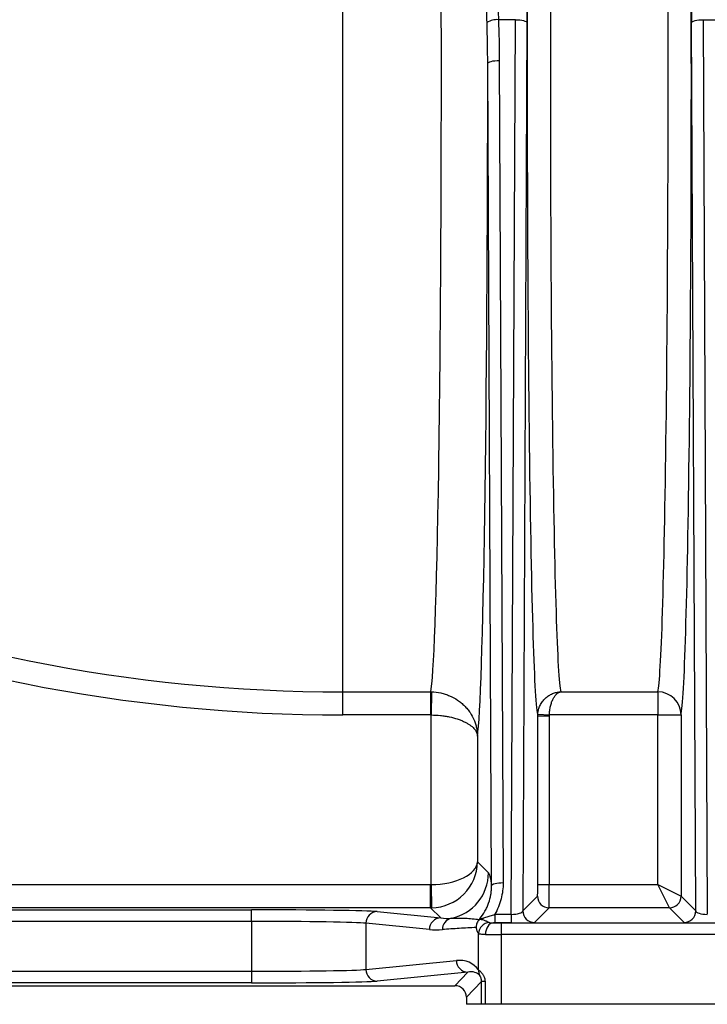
# Model space of a CAD drawing. Header units: millimetres. Extents: x 604 to 3406, y 253 to 3684.
# Tile 2 of 17: x 1245 to 1541, y 253 to 677. Entities that reach past the tile are written whole.
import ezdxf

# ---------------------------------------------------------------- set-up
doc = ezdxf.new("R2010")
doc.units = ezdxf.units.MM

msp = doc.modelspace()

# ---------------------------------------------------------------- linework, layer by layer
at = {"color": 1, "linetype": 'Continuous', "lineweight": 25}
msp.add_line((1384.17, 387.52), (1384.17, 750.38), dxfattribs=at)
at = {"color": 7, "linetype": 'Continuous', "lineweight": 25}
for p, q in [((1458.68, 677.46), (1451.36, 677.46)), ((1456.88, 291.56), (1458.68, 677.46)), ((1463.68, 676.17), (1461.89, 293.03)), ((1536.44, 293.03), (1534.65, 676.17)), ((1539.65, 677.46), (1546.68, 677.46)), ((1539.65, 677.46), (1541.46, 291.56)), ((1448.39, 303.94), (1446.73, 658.58)), ((1451.73, 659.88), (1453.39, 305.24)), ((1384.17, 387.52), (1422.13, 387.52)), ((1384.17, 377.54), (1384.17, 387.52)), ((1422.13, 377.54), (1422.13, 387.52)), ((1422.45, 387.51), (1422.29, 377.54)), ((1478.22, 387.52), (1520.11, 387.52)), ((1520.11, 387.52), (1520.11, 377.54)), ((1422.13, 377.54), (1384.17, 377.54)), ((1422.29, 304.36), (1422.29, 377.54)), ((1468.31, 304.36), (1468.31, 377.21)), ((1468.31, 377.21), (1473.31, 377.21)), ((1468.33, 377.87), (1473.32, 377.54)), ((1473.31, 377.21), (1473.31, 304.36)), ((1520.11, 377.54), (1473.32, 377.54)), ((1520.11, 377.54), (1530.11, 377.54)), ((1520.11, 304.36), (1520.11, 377.54)), ((1530.11, 377.54), (1530.11, 299.36)), ((1442.28, 368.43), (1442.28, 314.19)), ((1442.28, 314.19), (1447.04, 309.44)), ((866.45, 304.36), (1422.12, 304.36)), ((1422.12, 294.36), (1422.12, 304.36)), ((1422.29, 304.36), (1422.46, 294.37)), ((1468.31, 304.36), (1473.31, 304.36)), ((1473.31, 304.36), (1520.11, 304.36)), ((1525.11, 294.36), (1520.11, 304.36)), ((1520.11, 304.36), (1530.11, 299.36)), ((1461.89, 293.03), (1468.22, 299.36)), ((1530.11, 299.36), (1536.44, 293.03)), ((1422.12, 294.36), (861.45, 294.36)), ((1088.43, 293.5), (1344.91, 293.5)), ((1344.91, 288.5), (1344.91, 293.5)), ((1426.48, 290), (1422.12, 294.36)), ((1473.22, 294.36), (1466.89, 288.03)), ((1525.11, 294.36), (1473.22, 294.36)), ((1531.44, 288.03), (1525.11, 294.36)), ((1399.07, 292.71), (1426.48, 290)), ((1449.8, 291.56), (1449.8, 287.85)), ((1449.8, 291.56), (1456.88, 291.56)), ((1456.88, 291.56), (1456.88, 287.85)), ((1344.91, 288.5), (1088.43, 288.5)), ((1344.91, 288.5), (1344.91, 266.98)), ((1394.15, 287.71), (1394.15, 267.78)), ((1421.56, 285), (1394.15, 287.71)), ((1456.88, 287.85), (1449.8, 287.85)), ((1452.56, 287.83), (1452.56, 282.83)), ((1452.56, 287.83), (1629.34, 287.83)), ((1442.71, 267.66), (1442.71, 283.24)), ((1452.56, 282.83), (1452.56, 252.74)), ((1629.34, 282.83), (1452.56, 282.83)), ((1394.15, 267.78), (1433.21, 271.65)), ((1088.43, 266.98), (1344.91, 266.98)), ((1344.91, 266.98), (1344.91, 261.99)), ((1438.13, 266.65), (1399.07, 262.78)), ((1432.58, 260.76), (1438.13, 266.65)), ((1001.15, 260.76), (1432.58, 260.76)), ((1344.91, 261.99), (1088.43, 261.99)), ((1444.06, 262.63), (1437.58, 255.76)), ((1445.57, 262.63), (1444.06, 262.63)), ((1444.06, 252.74), (1444.06, 262.63)), ((1445.57, 262.63), (1445.57, 252.74)), ((1437.58, 255.76), (1437.58, 252.74)), ((1444.06, 252.74), (1437.58, 252.74)), ((1445.57, 252.74), (1444.06, 252.74)), ((1452.56, 252.74), (1445.57, 252.74)), ((1629.34, 252.74), (1452.56, 252.74))]:
    msp.add_line(p, q, dxfattribs=at)
at = {"color": 7, "linetype": 'Continuous', "lineweight": 25, "flags": 128}
for points in [[(1458.68, 677.46), (1459.65, 677.44), (1460.58, 677.36), (1461.44, 677.24), (1462.19, 677.08), (1462.81, 676.88), (1463.28, 676.66), (1463.57, 676.42), (1463.68, 676.17)], [(1534.65, 676.17), (1534.76, 676.42), (1535.06, 676.66), (1535.52, 676.88), (1536.15, 677.08), (1536.9, 677.24), (1537.76, 677.36), (1538.69, 677.44), (1539.65, 677.46)], [(1446.73, 658.58), (1446.84, 658.83), (1447.14, 659.07), (1447.61, 659.3), (1448.23, 659.49), (1448.98, 659.65), (1449.84, 659.77), (1450.77, 659.85), (1451.73, 659.88)], [(1448.39, 303.94), (1448.5, 304.19), (1448.8, 304.43), (1449.26, 304.66), (1449.89, 304.85), (1450.64, 305.01), (1451.5, 305.13), (1452.43, 305.21), (1453.39, 305.24)], [(1449.16, 287.85), (1448.5, 287.75), (1447.86, 287.45), (1447.28, 286.99), (1446.77, 286.37), (1446.34, 285.61), (1446.02, 284.75), (1445.83, 283.82), (1445.75, 282.85)]]:
    msp.add_lwpolyline(points, dxfattribs=at)
at = {"color": 7, "linetype": 'Continuous', "lineweight": 25}
for centre, radius, start, end in [((1450.7, 669.63), 7.86, 85.1815, 122.8688), ((1384.17, 1077.74), 690.23, 225.03713, 270), ((1384.17, 1077.74), 700.2, 225.03713, 270), ((1520.11, 377.52), 10, 0.168, 89.9896), ((1427.03, 309.44), 20, 281.6677, 359.9793), ((1473.22, 299.36), 5, 180.0204, 269.9796), ((1525.11, 299.36), 5, 270.0204, 359.9796), ((1422.11, 314.36), 20, 270.0087, 270.9913), ((1399.13, 287.73), 4.98, 90.6406, 180.2278), ((1426.54, 285.02), 4.98, 90.6406, 180.2278), ((1432.13, 285), 4.97, 102.217, 180.4958), ((1466.89, 293.03), 5, 180.0204, 269.9796), ((1531.44, 293.03), 5, 270.0204, 359.9796), ((1447.85, 282.93), 5.15, 95.5668, 176.4859), ((1399.13, 267.76), 4.98, 179.7722, 269.3594), ((1438.19, 271.63), 4.98, 179.7722, 269.3594), ((1447.36, 267.45), 4.65, 177.3626, 209.974)]:
    msp.add_arc(centre, radius, start, end, dxfattribs=at)
for centre, major_axis, ratio, start_param, end_param in [((1461.91, 703.35), (0, 105), 0.017455, 4.45059, 5.220912), ((1536.42, 703.35), (0, 105), 0.017455, 1.062273, 1.832596), ((1468.59, 652.74), (0, 276), 0.017455, 1.284687, 3.083272), ((1529.75, 652.74), (0, 276), 0.017455, 3.217753, 4.998498), ((1478.59, 652.74), (0, 266), 0.018111, 1.284687, 3.065432), ((1519.75, 652.74), (0, 266), 0.018111, 3.217753, 4.998498), ((1421.75, 652.74), (0, 266), 0.018767, 3.217753, 4.83013), ((1441.74, 652.74), (0, 286), 0.017455, 3.250198, 4.732811), ((1422.29, 314.19), (20, 0.23), 0.491227, 4.706837, 6.26018), ((1422.29, 314.19), (18.46, 7.79), 0.987679, 4.326188, 5.879531), ((1422.11, 314.36), (-7.07, 7.07), 0.999695, 2.356347, 2.373495), ((1468.22, 304.36), (0, 5), 0.017455, 3.159046, 4.712389), ((1473.22, 304.36), (0, 10), 0.008728, 3.159046, 4.712389), ((1344.91, 292.54), (55, 0), 0.017455, 0.174533, 1.570796), ((1426.47, 310), (21.28, -9.65), 0.83347, 5.07407, 5.277411), ((1456.89, 293.03), (5, 0.03), 0.2951, 4.708141, 6.262078), ((1541.44, 293.03), (5, -0.03), 0.2951, 3.1627, 4.716637), ((1344.91, 287.54), (50, 0), 0.019201, 0.174533, 1.570796), ((1421.55, 310), (25.9, -11.55), 0.862813, 5.079999, 5.28334), ((1452.56, 287.92), (5, 0), 0.017455, 3.96389, 4.712389), ((1456.89, 288.03), (10, 0), 0.018156, 4.711093, 6.265031), ((1541.44, 288.03), (10, 0), 0.018156, 3.159747, 4.713685), ((1452.56, 282.92), (10, 0), 0.008728, 3.96389, 4.712389), ((1433.2, 261.64), (10.24, 4.74), 0.866754, 0.150283, 1.188576), ((1344.91, 267.95), (50, 0), 0.019201, 4.712389, 6.108652), ((1438.13, 261.64), (5.65, 2.78), 0.761084, 0.173317, 1.211611), ((1344.91, 262.95), (55, 0), 0.017455, 4.712389, 6.108652), ((1432.58, 255.76), (3.43, 3.64), 0.999712, 5.468846, 7.039355)]:
    msp.add_ellipse(centre, major_axis=major_axis, ratio=ratio, start_param=start_param, end_param=end_param, dxfattribs=at)
for points in [[(1446.43, 676.23), (1446.35, 679.43), (1446.28, 682.64), (1446.24, 685.88)], [(1451.12, 686.6), (1451.17, 683.52), (1451.26, 680.48), (1451.36, 677.46)], [(1446.73, 658.58), (1446.71, 664.48), (1446.59, 670.36), (1446.43, 676.23)], [(1451.36, 677.46), (1451.55, 671.6), (1451.71, 665.74), (1451.73, 659.88)], [(1422.13, 387.52), (1422.23, 387.52), (1422.34, 387.51), (1422.45, 387.51)], [(1422.29, 377.54), (1422.23, 377.54), (1422.18, 377.54), (1422.13, 377.54)], [(1468.31, 377.21), (1468.31, 377.43), (1468.32, 377.65), (1468.33, 377.87)], [(1473.32, 377.54), (1473.31, 377.43), (1473.31, 377.32), (1473.31, 377.21)], [(1443.08, 289.29), (1443.13, 289.35), (1443.18, 289.41), (1443.2, 289.45)], [(1443.2, 289.45), (1443.26, 289.53), (1443.31, 289.6), (1443.36, 289.68)], [(1449.8, 287.85), (1449.58, 287.85), (1449.37, 287.85), (1449.16, 287.85)]]:
    msp.add_open_spline(points, degree=3, dxfattribs=at)
for points, knots in [([(1422.45, 387.51), (1423.82, 387.49), (1425.16, 387.33), (1427.13, 386.91), (1427.78, 386.74), (1429.07, 386.33), (1429.7, 386.09), (1431.52, 385.3), (1432.67, 384.67), (1434.02, 383.75), (1434.29, 383.56), (1434.81, 383.17), (1435.06, 382.97), (1435.8, 382.35), (1436.27, 381.93), (1437.16, 381.03), (1437.58, 380.56), (1438.37, 379.59), (1438.75, 379.09), (1439.78, 377.55), (1440.36, 376.48), (1441.06, 374.82), (1441.27, 374.26), (1441.63, 373.11), (1441.78, 372.53), (1442.02, 371.37), (1442.11, 370.78), (1442.21, 369.9), (1442.24, 369.61), (1442.26, 369.17), (1442.27, 369.02), (1442.28, 368.72), (1442.28, 368.57), (1442.28, 368.43)], [0, 0, 0, 0, 0.125, 0.125, 0.1875, 0.1875, 0.25, 0.25, 0.375, 0.375, 0.40625, 0.40625, 0.4375, 0.4375, 0.5, 0.5, 0.5625, 0.5625, 0.625, 0.625, 0.75, 0.75, 0.8125, 0.8125, 0.875, 0.875, 0.9375, 0.9375, 0.96875, 0.96875, 0.984375, 0.984375, 1, 1, 1, 1]), ([(1468.33, 377.87), (1468.38, 378.54), (1468.48, 379.19), (1468.74, 380.14), (1468.84, 380.46), (1469.07, 381.07), (1469.2, 381.38), (1469.63, 382.26), (1469.96, 382.81), (1470.54, 383.58), (1470.74, 383.83), (1471.17, 384.31), (1471.39, 384.53), (1471.85, 384.96), (1472.08, 385.16), (1472.58, 385.55), (1472.83, 385.73), (1473.61, 386.23), (1474.15, 386.51), (1475.27, 386.98), (1475.85, 387.16), (1476.74, 387.35), (1477.03, 387.4), (1477.48, 387.46), (1477.63, 387.48), (1477.92, 387.5), (1478.07, 387.51), (1478.22, 387.52)], [0, 0, 0, 0, 0.125, 0.125, 0.1875, 0.1875, 0.25, 0.25, 0.375, 0.375, 0.4375, 0.4375, 0.5, 0.5, 0.5625, 0.5625, 0.625, 0.625, 0.75, 0.75, 0.875, 0.875, 0.9375, 0.9375, 0.96875, 0.96875, 1, 1, 1, 1]), ([(1473.32, 377.54), (1473.34, 378.21), (1473.39, 378.86), (1473.52, 379.82), (1473.57, 380.14), (1473.68, 380.76), (1473.75, 381.07), (1473.96, 381.96), (1474.13, 382.52), (1474.41, 383.32), (1474.51, 383.58), (1474.72, 384.06), (1474.83, 384.29), (1475.06, 384.74), (1475.18, 384.95), (1475.42, 385.35), (1475.55, 385.53), (1475.94, 386.06), (1476.21, 386.36), (1476.76, 386.87), (1477.05, 387.07), (1477.49, 387.3), (1477.63, 387.36), (1477.85, 387.43), (1477.93, 387.45), (1478.07, 387.49), (1478.15, 387.5), (1478.22, 387.52)], [0, 0, 0, 0, 0.125, 0.125, 0.1875, 0.1875, 0.25, 0.25, 0.375, 0.375, 0.4375, 0.4375, 0.5, 0.5, 0.5625, 0.5625, 0.625, 0.625, 0.75, 0.75, 0.875, 0.875, 0.9375, 0.9375, 0.96875, 0.96875, 1, 1, 1, 1]), ([(1422.29, 377.54), (1423.66, 377.53), (1425, 377.46), (1426.98, 377.25), (1427.63, 377.17), (1428.92, 376.97), (1429.55, 376.86), (1431.39, 376.48), (1432.54, 376.18), (1434.17, 375.65), (1434.7, 375.46), (1435.69, 375.06), (1436.16, 374.86), (1437.06, 374.43), (1437.48, 374.21), (1438.28, 373.74), (1438.66, 373.5), (1439.7, 372.77), (1440.29, 372.26), (1441.01, 371.47), (1441.22, 371.2), (1441.59, 370.66), (1441.74, 370.38), (1442, 369.83), (1442.1, 369.55), (1442.2, 369.13), (1442.23, 368.99), (1442.26, 368.78), (1442.26, 368.71), (1442.28, 368.57), (1442.28, 368.5), (1442.28, 368.43)], [0, 0, 0, 0, 0.125, 0.125, 0.1875, 0.1875, 0.25, 0.25, 0.375, 0.375, 0.4375, 0.4375, 0.5, 0.5, 0.5625, 0.5625, 0.625, 0.625, 0.75, 0.75, 0.8125, 0.8125, 0.875, 0.875, 0.9375, 0.9375, 0.96875, 0.96875, 0.984375, 0.984375, 1, 1, 1, 1]), ([(1447.04, 309.44), (1447.15, 309.32), (1447.26, 309.13), (1447.49, 308.59), (1447.6, 308.24), (1447.83, 307.37), (1447.94, 306.84), (1448.17, 305.57), (1448.28, 304.83), (1448.39, 303.94)], [0, 0, 0, 0, 0.25, 0.25, 0.5, 0.5, 0.75, 0.75, 1, 1, 1, 1]), ([(1443.36, 289.68), (1444.19, 290.68), (1444.92, 291.75), (1445.88, 293.44), (1446.17, 294.02), (1446.7, 295.2), (1446.93, 295.8), (1447.57, 297.61), (1447.88, 298.84), (1448.19, 300.74), (1448.27, 301.38), (1448.37, 302.66), (1448.4, 303.3), (1448.39, 303.94)], [0, 0, 0, 0, 0.25, 0.25, 0.375, 0.375, 0.5, 0.5, 0.75, 0.75, 0.875, 0.875, 1, 1, 1, 1]), ([(1453.39, 305.24), (1453.4, 304.04), (1453.33, 302.85), (1453.03, 300.5), (1452.8, 299.33), (1452.35, 297.61), (1452.18, 297.03), (1451.81, 295.89), (1451.6, 295.33), (1450.92, 293.66), (1450.39, 292.59), (1449.8, 291.56)], [0, 0, 0, 0, 0.25, 0.25, 0.5, 0.5, 0.625, 0.625, 0.75, 0.75, 1, 1, 1, 1]), ([(1431.08, 289.85), (1433.08, 289.97), (1435.08, 289.98), (1438.08, 289.84), (1439.08, 289.77), (1441.08, 289.57), (1442.08, 289.45), (1443.08, 289.29)], [0, 0, 0, 0, 0.5, 0.5, 0.75, 0.75, 1, 1, 1, 1]), ([(1443.08, 289.29), (1442.66, 288.83), (1442.33, 288.31), (1441.99, 287.43), (1441.91, 287.13), (1441.82, 286.68), (1441.79, 286.53), (1441.76, 286.22), (1441.75, 286.06), (1441.75, 285.91)], [0, 0, 0, 0, 0.5, 0.5, 0.75, 0.75, 0.875, 0.875, 1, 1, 1, 1]), ([(1443.2, 289.45), (1443.27, 289.44), (1443.38, 289.44), (1443.64, 289.42), (1443.8, 289.4), (1444.16, 289.35), (1444.35, 289.31), (1444.75, 289.2), (1444.95, 289.14), (1445.55, 288.91), (1445.94, 288.73), (1446.68, 288.36), (1447.03, 288.18), (1447.35, 288.05)], [0, 0, 0, 0, 0.125, 0.125, 0.25, 0.25, 0.375, 0.375, 0.5, 0.5, 0.75, 0.75, 1, 1, 1, 1]), ([(1443.36, 289.68), (1443.37, 289.65), (1443.39, 289.64), (1443.47, 289.62), (1443.53, 289.62), (1443.69, 289.64), (1443.78, 289.65), (1444, 289.7), (1444.12, 289.73), (1444.37, 289.8), (1444.5, 289.84), (1444.78, 289.92), (1444.92, 289.96), (1445.35, 290.09), (1445.65, 290.19), (1446.58, 290.49), (1447.21, 290.7), (1448.49, 291.13), (1449.15, 291.34), (1449.8, 291.56)], [0, 0, 0, 0, 0.0625, 0.0625, 0.125, 0.125, 0.1875, 0.1875, 0.25, 0.25, 0.3125, 0.3125, 0.375, 0.375, 0.5, 0.5, 0.75, 0.75, 1, 1, 1, 1]), ([(1441.75, 285.91), (1440.53, 285.83), (1439.32, 285.75), (1436.89, 285.61), (1435.67, 285.54), (1432.02, 285.33), (1429.59, 285.17), (1427.16, 284.96)], [0, 0, 0, 0, 0.25, 0.25, 0.5, 0.5, 1, 1, 1, 1]), ([(1442.71, 283.24), (1442.54, 283.51), (1442.37, 283.9), (1442.13, 284.62), (1442.06, 284.88), (1441.94, 285.28), (1441.91, 285.42), (1441.85, 285.62), (1441.83, 285.69), (1441.8, 285.78), (1441.79, 285.81), (1441.77, 285.87), (1441.76, 285.89), (1441.75, 285.91)], [0, 0, 0, 0, 0.5, 0.5, 0.75, 0.75, 0.875, 0.875, 0.9375, 0.9375, 0.96875, 0.96875, 1, 1, 1, 1]), ([(1447.35, 288.05), (1447.45, 288.01), (1447.57, 287.98), (1447.84, 287.93), (1447.98, 287.91), (1448.29, 287.88), (1448.46, 287.87), (1448.8, 287.86), (1448.97, 287.86), (1449.16, 287.85)], [0, 0, 0, 0, 0.25, 0.25, 0.5, 0.5, 0.75, 0.75, 1, 1, 1, 1]), ([(1445.75, 282.85), (1444.95, 282.86), (1444.29, 282.89), (1443.51, 282.98), (1443.29, 283.01), (1442.94, 283.11), (1442.8, 283.17), (1442.71, 283.24)], [0, 0, 0, 0, 0.5, 0.5, 0.75, 0.75, 1, 1, 1, 1]), ([(1442.71, 267.66), (1442.84, 267.57), (1443.03, 267.42), (1443.42, 267.06), (1443.57, 266.92), (1443.87, 266.61), (1444.03, 266.43), (1444.36, 266.02), (1444.53, 265.79), (1444.76, 265.41), (1444.84, 265.28), (1444.99, 265), (1445.06, 264.85), (1445.26, 264.39), (1445.37, 264.06), (1445.52, 263.36), (1445.57, 263), (1445.57, 262.63)], [0, 0, 0, 0, 0.25, 0.25, 0.375, 0.375, 0.5, 0.5, 0.625, 0.625, 0.6875, 0.6875, 0.75, 0.75, 0.875, 0.875, 1, 1, 1, 1]), ([(1444.06, 262.63), (1444.06, 262.81), (1444.05, 262.98), (1444.02, 263.31), (1443.99, 263.48), (1443.93, 263.79), (1443.89, 263.93), (1443.8, 264.2), (1443.76, 264.31), (1443.67, 264.53), (1443.63, 264.62), (1443.55, 264.78), (1443.51, 264.84), (1443.41, 265.01), (1443.36, 265.08), (1443.33, 265.13)], [0, 0, 0, 0, 0.125, 0.125, 0.25, 0.25, 0.375, 0.375, 0.5, 0.5, 0.625, 0.625, 0.75, 0.75, 1, 1, 1, 1])]:
    msp.add_open_spline(points, degree=3, knots=knots, dxfattribs=at)

doc.saveas('drawing.dxf')
